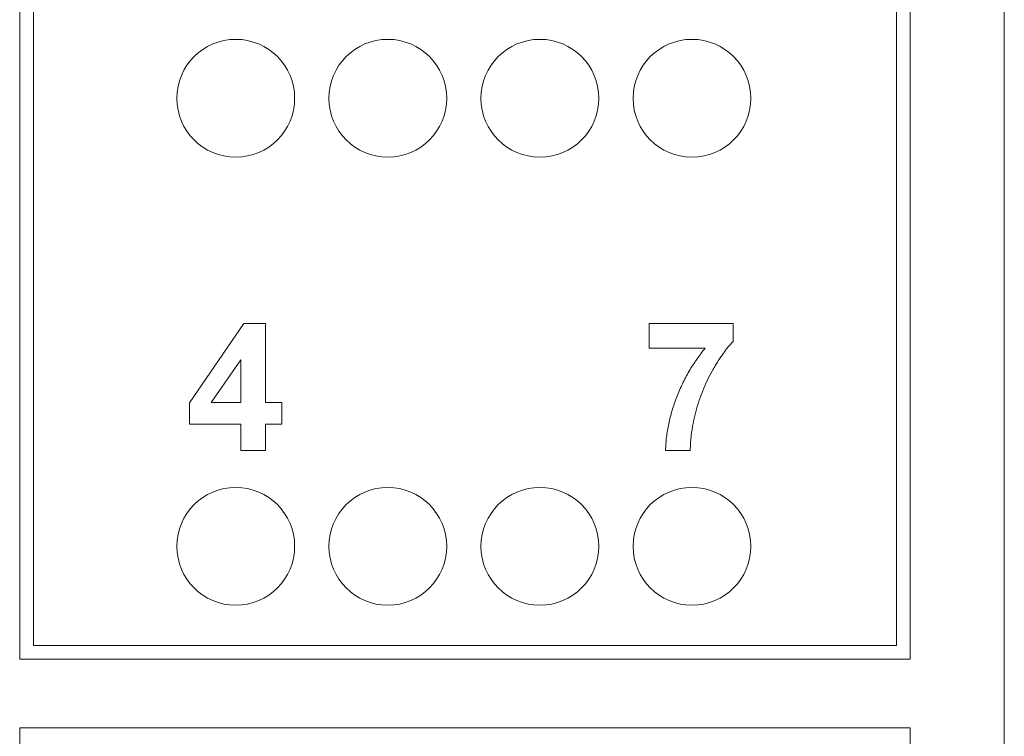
# Paper-space layout 'Sheet2' of a CAD drawing. Header units: inches. Extents: x 1 to 35, y 0.9 to 23.2.
# Tile 13 of 31: x 17.12 to 17.838, y 12.888 to 13.411. Entities that reach past the tile are written whole.
import ezdxf

# ---------------------------------------------------------------- set-up
doc = ezdxf.new("R2010")
doc.units = ezdxf.units.IN
doc.header["$MEASUREMENT"] = 0

psp = doc.layouts.new('Sheet2')

# ---------------------------------------------------------------- linework, layer by layer
at = {"color": 7, "linetype": 'Continuous', "lineweight": 0}
for p, q in [((17.8384, 8.28506), (17.8384, 17.55277)), ((17.1197, 13.62081), (17.1197, 12.94456)), ((17.7697, 12.94456), (17.7697, 13.62081)), ((17.1297, 12.95456), (17.1297, 13.61081)), ((17.7597, 13.61081), (17.7597, 12.95456)), ((17.24373, 13.13183), (17.28339, 13.18961)), ((17.28339, 13.18961), (17.29905, 13.18961)), ((17.29905, 13.18961), (17.29905, 13.13189)), ((17.57913, 13.18961), (17.64046, 13.18961)), ((17.57913, 13.17157), (17.57913, 13.18961)), ((17.64046, 13.18961), (17.64046, 13.17638)), ((17.62004, 13.17157), (17.57913, 13.17157)), ((17.28101, 13.16312), (17.25955, 13.13189)), ((17.28101, 13.13189), (17.28101, 13.16312)), ((17.24373, 13.11625), (17.24373, 13.13183)), ((17.25955, 13.13189), (17.28101, 13.13189)), ((17.29905, 13.13189), (17.31107, 13.13189)), ((17.31107, 13.13189), (17.31107, 13.11625)), ((17.28101, 13.11625), (17.24373, 13.11625)), ((17.28101, 13.09701), (17.28101, 13.11625)), ((17.31107, 13.11625), (17.29905, 13.11625)), ((17.29905, 13.11625), (17.29905, 13.09701)), ((17.29905, 13.09701), (17.28101, 13.09701)), ((17.6092, 13.09701), (17.59116, 13.09701)), ((17.7597, 12.95456), (17.1297, 12.95456)), ((17.1197, 12.94456), (17.7697, 12.94456)), ((17.1197, 12.89456), (17.1197, 10.90331)), ((17.7697, 12.89456), (17.1197, 12.89456)), ((17.7697, 10.90331), (17.7697, 12.89456))]:
    psp.add_line(p, q, dxfattribs=at)
for centre in [(17.2774, 13.35401), (17.3884, 13.35401), (17.4994, 13.35401), (17.6104, 13.35401), (17.2774, 13.02701), (17.3884, 13.02701), (17.4994, 13.02701), (17.6104, 13.02701)]:
    psp.add_circle(centre, 0.043, dxfattribs=at)
for points, knots in [([(17.64046, 13.17638), (17.63982, 13.17573), (17.63851, 13.17439), (17.63663, 13.1722), (17.63471, 13.16983), (17.63281, 13.16723), (17.63087, 13.16446), (17.62896, 13.16146), (17.62702, 13.15826), (17.62442, 13.15374), (17.62137, 13.14784), (17.61815, 13.1405), (17.61541, 13.13293), (17.61353, 13.12649), (17.61226, 13.12132), (17.61143, 13.11754), (17.61072, 13.11387), (17.61016, 13.11029), (17.60973, 13.10682), (17.6094, 13.10346), (17.60923, 13.1002), (17.60921, 13.09807), (17.6092, 13.09701)], [0, 0, 0, 0, 0.0314273, 0.0646055, 0.0994394, 0.1364564, 0.1753522, 0.2161011, 0.2589778, 0.3040078, 0.3957572, 0.4876161, 0.5798741, 0.6727077, 0.7186953, 0.76308, 0.8058942, 0.8476002, 0.8876, 0.9263861, 0.9637547, 1, 1, 1, 1]), ([(17.59116, 13.09701), (17.59122, 13.09861), (17.59134, 13.10182), (17.5918, 13.10664), (17.59251, 13.11148), (17.59339, 13.11636), (17.59456, 13.12124), (17.5959, 13.12616), (17.59751, 13.1311), (17.59932, 13.13604), (17.60132, 13.14092), (17.6035, 13.1457), (17.60586, 13.15034), (17.60835, 13.15486), (17.61102, 13.15924), (17.61387, 13.16348), (17.61685, 13.16762), (17.61898, 13.17025), (17.62004, 13.17157)], [0, 0, 0, 0, 0.058953, 0.118332, 0.178522, 0.239353, 0.301026, 0.363551, 0.42738, 0.492332, 0.557474, 0.621959, 0.685888, 0.749254, 0.812266, 0.875035, 0.937533, 1, 1, 1, 1])]:
    psp.add_open_spline(points, degree=3, knots=knots, dxfattribs=at)

doc.saveas('drawing.dxf')
